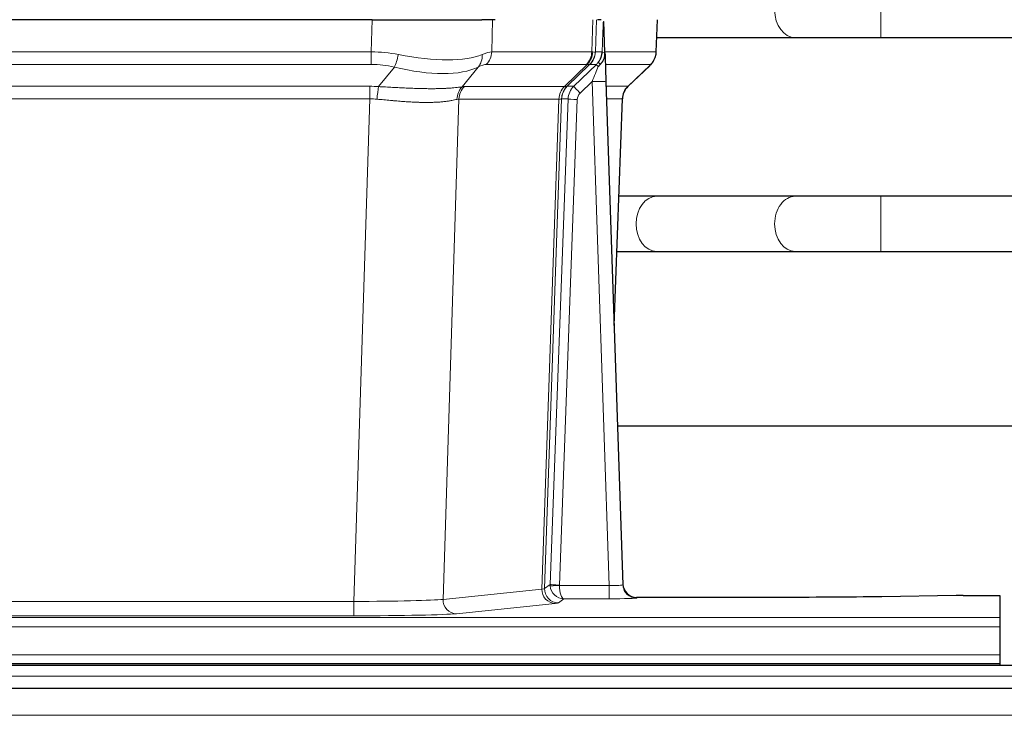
# Model space of a CAD drawing. Header units: inches. Extents: x 0 to 29700, y -16 to 21000.
# Tile 103 of 256: x 5103 to 5317, y 17345 to 17496. Entities that reach past the tile are written whole.
import ezdxf

# ---------------------------------------------------------------- set-up
doc = ezdxf.new("R2010")
doc.units = ezdxf.units.IN
doc.layers.add('1', color=7, linetype='Continuous', true_color=0xffffff)

msp = doc.modelspace()

# ---------------------------------------------------------------- linework, layer by layer
at = {"layer": '1', "color": 110, "linetype": 'Continuous', "lineweight": 13}
for p, q in [((5290.385, 17492.192), (5290.385, 17504.192)), ((5179.671, 17489.092), (5179.862, 17496.086)), ((5206.044, 17496.086), (5205.853, 17489.092)), ((5227.601, 17489.092), (5227.844, 17496.086)), ((5228.629, 17496.086), (5228.386, 17489.092)), ((5241.584, 17489.092), (5241.832, 17496.086)), ((5271.802, 17492.192), (5271.808, 17492.192)), ((4964.83, 17489.092), (5179.671, 17489.092)), ((5179.671, 17486.355), (5179.671, 17489.092)), ((5205.853, 17489.092), (5227.601, 17489.092)), ((5228.386, 17489.092), (5229.847, 17489.092)), ((5230.456, 17489.092), (5241.584, 17489.092)), ((5179.671, 17486.355), (4964.83, 17486.355)), ((5181.242, 17481.528), (5184.695, 17485.796)), ((5202.894, 17485.796), (5199.401, 17481.478)), ((5226.418, 17486.355), (5204.671, 17486.355)), ((5221.638, 17481.546), (5226.584, 17486.343)), ((5227.13, 17486.343), (5222.238, 17481.599)), ((5228.602, 17486.355), (5227.167, 17486.355)), ((5240.366, 17486.355), (5230.546, 17486.355)), ((5235.458, 17481.582), (5240.271, 17486.163)), ((5227.673, 17482.612), (5225.063, 17480.096)), ((5231.367, 17373.07), (5227.673, 17482.612)), ((4965.172, 17481.604), (5179.329, 17481.604)), ((5179.329, 17478.866), (5179.329, 17481.604)), ((5199.904, 17481.546), (5221.638, 17481.546)), ((5222.263, 17481.605), (5223.675, 17481.605)), ((5230.705, 17481.605), (5235.445, 17481.605)), ((5179.329, 17478.866), (4965.172, 17478.866)), ((5175.855, 17369.581), (5179.329, 17478.866)), ((5198.722, 17478.826), (5195.264, 17370.049)), ((5220.456, 17478.826), (5198.722, 17478.826)), ((5216.749, 17372.296), (5220.462, 17478.826)), ((5221.045, 17478.87), (5217.335, 17372.41)), ((5218.563, 17373.307), (5222.455, 17478.87)), ((5224.452, 17478.729), (5220.561, 17373.166)), ((5222.455, 17478.87), (5221.045, 17478.87)), ((5234.227, 17478.87), (5230.797, 17478.87)), ((5232.453, 17429.757), (5234.227, 17478.87)), ((5290.385, 17445.692), (5290.385, 17457.692)), ((5271.802, 17445.692), (5271.826, 17445.692)), ((5217.335, 17372.41), (5218.563, 17373.307)), ((5195.264, 17370.049), (5216.749, 17372.296)), ((5220.562, 17373.07), (5231.367, 17373.07)), ((5231.367, 17373.07), (5231.367, 17370.176)), ((4968.646, 17369.581), (5175.855, 17369.581)), ((5175.855, 17369.581), (5175.855, 17366.477)), ((5219.658, 17369.18), (5198.173, 17366.933)), ((5221.525, 17370.176), (5220.331, 17369.304)), ((5231.367, 17370.176), (5221.525, 17370.176)), ((5237.348, 17370.466), (5237.358, 17370.333)), ((4828.25, 17366.112), (5316.25, 17366.112)), ((5175.855, 17366.477), (4968.646, 17366.477)), ((4828.25, 17364.043), (5316.25, 17364.043)), ((4828.25, 17358.017), (5316.25, 17358.017)), ((5802.751, 17353.327), (4825.751, 17353.327)), ((5802.751, 17344.834), (4825.751, 17344.834))]:
    msp.add_line(p, q, dxfattribs=at)
at = {"layer": '1', "color": 2, "linetype": 'Continuous', "lineweight": 25}
for p, q in [((5179.862, 17496.086), (4964.639, 17496.086)), ((5179.862, 17496.086), (5203.721, 17496.086)), ((5206.616, 17496.086), (5203.721, 17496.086)), ((5229.655, 17496.086), (5228.87, 17496.086)), ((5230.462, 17488.926), (5230.235, 17495.656)), ((5241.6, 17489.076), (5241.848, 17496.086)), ((5241.71, 17492.192), (5271.802, 17492.192)), ((5290.385, 17492.192), (5392.79, 17492.192)), ((5230.463, 17488.876), (5230.462, 17488.926)), ((5223.675, 17481.605), (5228.602, 17486.355)), ((5235.45, 17481.562), (5240.187, 17486.071)), ((5230.671, 17482.608), (5234.36, 17373.231)), ((5232.459, 17429.583), (5234.238, 17478.857)), ((5271.802, 17457.692), (5241.699, 17457.692)), ((5395.951, 17457.692), (5290.385, 17457.692)), ((5241.699, 17445.692), (5271.802, 17445.692)), ((5290.385, 17445.692), (5395.951, 17445.692)), ((5401.302, 17407.7), (5233.21, 17407.7)), ((5234.36, 17373.231), (5234.367, 17373.097)), ((5267.25, 17370.466), (5237.348, 17370.466)), ((5306.794, 17370.874), (5290.63, 17370.63)), ((5308.293, 17370.885), (5316.25, 17370.885)), ((5316.25, 17370.885), (5316.25, 17366.112)), ((5316.25, 17366.112), (5316.25, 17364.043)), ((5316.25, 17364.043), (5316.25, 17358.017)), ((5316.25, 17358.017), (5316.25, 17356.086)), ((5802.751, 17355.692), (4825.751, 17355.692)), ((4828.25, 17356.086), (5316.25, 17356.086)), ((5316.25, 17356.086), (5316.25, 17355.692)), ((5802.751, 17350.692), (4825.751, 17350.692))]:
    msp.add_line(p, q, dxfattribs=at)
at = {"layer": '1', "color": 110, "linetype": 'Continuous', "lineweight": 13}
for centre, major_axis, ratio, start_param, end_param in [((5271.802, 17498.192), (0, -6), 0.7432941, 4.712389, 6.2831853), ((5179.022, 17466.232), (26.983, 1.545), 0.8452785, 1.2775604, 1.4983912), ((5179.022, 17466.232), (27.492, 22.639), 0.1155218, 0.1441436, 0.3649744), ((5201.974, 17489.232), (0, -4), 0.9702957, 0.7679449, 1.5358897), ((5223.722, 17489.232), (0, -4), 0.9702957, 0.7679449, 1.5358897), ((5223.888, 17489.22), (-0.603, -3.954), 0.9772749, 0.9153799, 1.6837369), ((5224.353, 17489.22), (1.703, -3.619), 0.9971774, 0.3287851, 1.0971421), ((5224.391, 17489.232), (0, -4), 0.9993908, 0.7679449, 1.5358897), ((5200.591, 17466.232), (27.661, 22.629), 0.1172119, 0.1096857, 0.1416658), ((5201.741, 17499.322), (-26.658, 10.191), 0.0473724, 2.9456198, 3.0909709), ((5200.591, 17466.232), (27.808, 22.856), 0.0163197, 0.0204946, 0.0524749), ((5231.845, 17489.023), (-1.999, 0.077), 0.1036431, 0.0350743, 0.8106069), ((5237.589, 17489.232), (0, 4), 0.9993908, 3.9095375, 4.6774824), ((5184.695, 17488.673), (-0.881, -3.902), 0.2224052, 0.7930597, 1.5799958), ((5179.925, 17499.322), (-26.677, 8.186), 0.3267204, 1.882912, 2.7667489), ((5200.198, 17488.673), (1.736, -3.604), 0.8689501, 0.3464596, 1.1333957), ((5225.826, 17489.232), (3.533, 1.889), 0.9978056, 4.9883689, 5.1348692), ((5230.577, 17485.571), (1.583, -1.222), 0.0276319, 3.169255, 3.9405385), ((5179.022, 17463.355), (16.721, 16.271), 0.9721633, 0.5640914, 0.7849223), ((5179.925, 17499.322), (-25.873, 10.634), 0.4068526, 1.919368, 2.8032049), ((5181.718, 17463.355), (23.46, 22.829), 0.1194803, 0.122173, 0.3430038), ((5203.287, 17463.355), (23.636, 22.829), 0.1185164, 0.0901184, 0.1220986), ((5201.741, 17499.322), (-25.449, 12.923), 0.0600246, 2.9512599, 3.096611), ((5203.368, 17463.354), (23.81, 22.997), 0.0168485, 0.0174428, 0.0494227), ((5227.673, 17482.682), (1.856, 4.567), 0.0053314, 4.6992705, 5.4949999), ((5229.991, 17484.916), (1.388, -1.44), 0.0242285, 3.1658454, 3.9417885), ((5216.55, 17463.355), (23.826, 22.997), 0.016839, 6.1714068, 6.3006297), ((5227.673, 17482.507), (2.998, 0.101), 0.0348797, 6.2820091, 7.8528054), ((5178.54, 17457.604), (17.528, 16.98), 0.9676454, 0.7049973, 0.7848448), ((5181.242, 17478.65), (0.32, 3.987), 0.0824896, 0.7712526, 1.5399639), ((5202.097, 17478.601), (-0.926, 3.891), 0.9457602, 0.5436933, 1.3082514), ((5202.6, 17478.669), (0, 4), 0.9702957, 0.7679449, 1.5315264), ((5175.838, 17457.437), (24.592, 23.931), 0.1189226, 0.1216051, 0.196623), ((5224.334, 17478.669), (0, 4), 0.9702957, 0.7679449, 1.5315264), ((5224.34, 17478.669), (-0.019, 4), 0.9702844, 0.7633847, 1.5270253), ((5225.015, 17478.721), (-1.442, 3.731), 0.998056, 0.3995344, 1.1665625), ((5225.04, 17478.727), (0, 4), 0.9993908, 0.7679449, 1.5351916), ((5197.426, 17457.587), (24.848, 24.014), 0.016851, 0.0174345, 0.0398878), ((5226.452, 17478.727), (2.83, 2.828), 0.9993905, 1.5533429, 2.3205896), ((5225.063, 17480.166), (1.388, -1.44), 0.0242285, 3.1658454, 4.7375178), ((5238.222, 17478.727), (0, -4), 0.9993908, 3.9095375, 4.6767843), ((5210.577, 17457.587), (24.879, 24.014), 0.016827, 6.2565923, 6.3006169), ((5178.54, 17454.727), (2.819, 24.028), 0.8253154, 0.0219437, 0.1017912), ((5178.534, 17454.56), (20.559, 24.143), 0.1188179, 0.0965282, 0.1715462), ((5200.203, 17454.71), (20.849, 24.157), 0.0182437, 0.0122069, 0.0346602), ((5224.452, 17478.799), (1.999, -0.074), 0.0348758, 3.1764983, 4.7136745), ((5226.452, 17478.658), (1.703, 1.052), 0.998638, 1.7848011, 2.5520479), ((5213.354, 17454.71), (20.882, 24.158), 0.0154016, 6.2548756, 6.2989002), ((5241.699, 17451.692), (0, -6), 0.7432941, 3.1415927, 4.712389), ((5271.802, 17451.692), (0, -6), 0.7432941, 3.1412, 4.712389), ((5241.699, 17451.692), (0, -6), 0.7432941, 4.712389, 6.2831853), ((5271.802, 17451.692), (0, -6), 0.7432941, 4.712389, 6.2831853), ((5221.561, 17373.201), (0.383, 2.976), 0.9995817, 1.6633943, 1.7591598), ((5220.561, 17373.236), (1.999, -0.074), 0.0348758, 3.1764983, 4.7136745), ((5219.658, 17372.179), (0.312, -2.984), 0.969741, 4.5720353, 6.175756), ((5197.332, 17372.325), (20.016, 0.105), 0.0266879, 6.037898, 6.2472222), ((5220.331, 17372.303), (1.769, -2.423), 0.9990158, 4.0464368, 5.6519121), ((5220.562, 17373.14), (-1.997, -0.118), 0.0348391, 0.0373692, 1.5687431), ((5221.525, 17373.175), (-0.98, 2.84), 0.9849493, 1.294853, 2.8045628), ((5221.561, 17373.132), (0.606, 0.798), 0.9977276, 2.1839428, 2.2797083), ((5221.525, 17373.175), (-0.028, 3), 0.3214645, 1.6026847, 3.1123946), ((5231.355, 17373.332), (-3.005, 0.103), 0.0869619, 1.577888, 3.1486843), ((5237.358, 17373.332), (-2.991, -0.235), 0.9996552, 0.0000105, 1.4923863), ((5175.849, 17370.078), (20.013, 0.095), 0.0248544, 4.7125895, 6.0379715), ((5198.173, 17369.932), (0.312, -2.984), 0.969741, 4.5720353, 6.175756), ((5197.332, 17369.326), (23.014, 0), 0.0261612, 6.0380559, 6.2473801), ((5231.355, 17370.333), (-6.003, 0), 0.0262109, 1.5728579, 3.1436542), ((5175.849, 17367.079), (-23.012, 0), 0.0261647, 1.5710736, 2.8964556)]:
    msp.add_ellipse(centre, major_axis=major_axis, ratio=ratio, start_param=start_param, end_param=end_param, dxfattribs=at)
at = {"layer": '1', "color": 2, "linetype": 'Continuous', "lineweight": 25}
for centre, major_axis, ratio, start_param, end_param in [((5230.671, 17482.783), (-0.227, 6.726), 0.0008736, 0.4374328, 1.5967123), ((5237.494, 17489.04), (3.174, -2.434), 0.9869112, 6.1322815, 6.2830018), ((5238.235, 17478.704), (-3.886, 0.947), 0.998973, 5.7186048, 6.4862172), ((5237.347, 17373.469), (-0.15, 3), 0.998739, 1.5545356, 3.0917055), ((5308.296, 17370.806), (-3, 0), 0.0262223, 4.7133912, 5.2365954)]:
    msp.add_ellipse(centre, major_axis=major_axis, ratio=ratio, start_param=start_param, end_param=end_param, dxfattribs=at)
at = {"layer": '1', "color": 110, "linetype": 'Continuous', "lineweight": 13}
for points, knots in [([(5229.847, 17489.092), (5229.868, 17489.644), (5229.89, 17490.196), (5229.933, 17491.298), (5229.955, 17491.849), (5229.987, 17492.674), (5229.998, 17492.949), (5230.02, 17493.497), (5230.031, 17493.772), (5230.054, 17494.319), (5230.065, 17494.592), (5230.082, 17495), (5230.088, 17495.136), (5230.099, 17495.407), (5230.105, 17495.543), (5230.111, 17495.678)], [0, 0, 0, 0, 0.25, 0.25, 0.5, 0.5, 0.625, 0.625, 0.75, 0.75, 0.875, 0.875, 0.9375, 0.9375, 1, 1, 1, 1]), ([(5181.242, 17481.528), (5181.76, 17481.505), (5182.275, 17481.48), (5183.301, 17481.429), (5183.811, 17481.402), (5184.445, 17481.37), (5184.572, 17481.363), (5184.825, 17481.35), (5184.951, 17481.344), (5185.328, 17481.324), (5185.577, 17481.312), (5186.319, 17481.274), (5186.806, 17481.251), (5187.765, 17481.207), (5188.237, 17481.188), (5189.165, 17481.152), (5189.622, 17481.137), (5190.295, 17481.118), (5190.518, 17481.113), (5190.849, 17481.105), (5190.959, 17481.103), (5191.123, 17481.1), (5191.177, 17481.099), (5191.286, 17481.097), (5191.772, 17481.089), (5192.241, 17481.084), (5193.046, 17481.083), (5193.824, 17481.087), (5194.547, 17481.103), (5195.243, 17481.125), (5195.577, 17481.138), (5195.977, 17481.158), (5196.056, 17481.162), (5196.213, 17481.171), (5196.29, 17481.175), (5196.519, 17481.189), (5196.667, 17481.198), (5197.096, 17481.228), (5197.365, 17481.25), (5197.866, 17481.295), (5198.1, 17481.318), (5198.531, 17481.366), (5198.73, 17481.39), (5199.092, 17481.436), (5199.255, 17481.458), (5199.401, 17481.478)], [0, 0, 0, 0, 0.0625, 0.0625, 0.125, 0.125, 0.140625, 0.140625, 0.15625, 0.15625, 0.1875, 0.1875, 0.25, 0.25, 0.3125, 0.3125, 0.375, 0.375, 0.40625, 0.40625, 0.421875, 0.421875, 0.4296875, 0.4296875, 0.4375, 0.5, 0.5, 0.5625, 0.625, 0.625, 0.6875, 0.6875, 0.703125, 0.703125, 0.71875, 0.71875, 0.75, 0.75, 0.8125, 0.8125, 0.875, 0.875, 0.9375, 0.9375, 1, 1, 1, 1]), ([(5198.302, 17478.765), (5198.147, 17478.723), (5197.975, 17478.68), (5197.599, 17478.595), (5197.396, 17478.552), (5196.958, 17478.47), (5196.724, 17478.43), (5196.224, 17478.356), (5195.958, 17478.321), (5195.536, 17478.273), (5195.391, 17478.257), (5195.168, 17478.236), (5195.092, 17478.229), (5194.94, 17478.215), (5194.863, 17478.209), (5194.475, 17478.177), (5194.152, 17478.156), (5193.482, 17478.122), (5192.788, 17478.096), (5192.047, 17478.088), (5191.281, 17478.089), (5190.887, 17478.094), (5190.429, 17478.105), (5190.378, 17478.106), (5190.275, 17478.108), (5190.224, 17478.11), (5190.069, 17478.114), (5189.758, 17478.124), (5189.443, 17478.136), (5188.808, 17478.163), (5188.377, 17478.186), (5187.503, 17478.238), (5187.059, 17478.268), (5186.157, 17478.334), (5185.7, 17478.37), (5185.003, 17478.428), (5184.768, 17478.449), (5184.415, 17478.48), (5184.296, 17478.49), (5184.058, 17478.511), (5183.939, 17478.522), (5183.343, 17478.576), (5182.863, 17478.62), (5181.898, 17478.71), (5181.412, 17478.755), (5180.923, 17478.8)], [0, 0, 0, 0, 0.0625, 0.0625, 0.125, 0.125, 0.1875, 0.1875, 0.25, 0.25, 0.28125, 0.28125, 0.296875, 0.296875, 0.3125, 0.3125, 0.375, 0.375, 0.4375, 0.5, 0.5, 0.5625, 0.5625, 0.5703125, 0.5703125, 0.578125, 0.578125, 0.59375, 0.625, 0.625, 0.6875, 0.6875, 0.75, 0.75, 0.8125, 0.8125, 0.84375, 0.84375, 0.859375, 0.859375, 0.875, 0.875, 0.9375, 0.9375, 1, 1, 1, 1]), ([(5221.024, 17478.866), (5220.988, 17478.851), (5220.923, 17478.841), (5220.735, 17478.828), (5220.613, 17478.825), (5220.462, 17478.826)], [0, 0, 0, 0, 0.5, 0.5, 1, 1, 1, 1])]:
    msp.add_open_spline(points, degree=3, knots=knots, dxfattribs=at)
at = {"layer": '1', "color": 2, "linetype": 'Continuous', "lineweight": 25}
msp.add_open_spline([(5230.111, 17495.678), (5230.115, 17495.674), (5230.139, 17495.667), (5230.197, 17495.659), (5230.235, 17495.656)], degree=3, dxfattribs=at)
for points, knots in [([(5271.784, 17492.192), (5272.971, 17492.192), (5275.549, 17492.192), (5280.105, 17492.192), (5285.149, 17492.192), (5288.61, 17492.192), (5290.385, 17492.192)], [0, 0, 0, 0, 0.2501754, 0.4999946, 0.7498193, 1, 1, 1, 1]), ([(5228.994, 17486.791), (5229.011, 17486.813), (5229.027, 17486.834), (5229.06, 17486.878), (5229.075, 17486.9), (5229.122, 17486.966), (5229.153, 17487.01), (5229.24, 17487.143), (5229.294, 17487.232), (5229.394, 17487.414), (5229.441, 17487.506), (5229.505, 17487.646), (5229.526, 17487.693), (5229.565, 17487.787), (5229.584, 17487.835), (5229.637, 17487.978), (5229.669, 17488.074), (5229.725, 17488.268), (5229.749, 17488.367), (5229.791, 17488.567), (5229.808, 17488.669), (5229.827, 17488.825), (5229.833, 17488.878), (5229.842, 17488.985), (5229.845, 17489.038), (5229.847, 17489.092)], [0, 0, 0, 0, 0.03125, 0.03125, 0.0625, 0.0625, 0.125, 0.125, 0.25, 0.25, 0.375, 0.375, 0.4375, 0.4375, 0.5, 0.5, 0.625, 0.625, 0.75, 0.75, 0.875, 0.875, 0.9375, 0.9375, 1, 1, 1, 1]), ([(5229.449, 17486.392), (5229.468, 17486.415), (5229.488, 17486.438), (5229.528, 17486.481), (5229.548, 17486.503), (5229.588, 17486.545), (5229.608, 17486.565), (5229.648, 17486.607), (5229.667, 17486.628), (5229.725, 17486.691), (5229.763, 17486.733), (5229.835, 17486.819), (5229.87, 17486.864), (5229.937, 17486.954), (5229.969, 17487), (5230.015, 17487.071), (5230.03, 17487.095), (5230.059, 17487.144), (5230.074, 17487.169), (5230.143, 17487.292), (5230.193, 17487.395), (5230.279, 17487.605), (5230.316, 17487.714), (5230.354, 17487.854), (5230.362, 17487.882), (5230.376, 17487.938), (5230.382, 17487.967), (5230.401, 17488.053), (5230.412, 17488.11), (5230.44, 17488.284), (5230.465, 17488.517), (5230.468, 17488.755), (5230.463, 17488.876)], [0, 0, 0, 0, 0.03125, 0.03125, 0.0625, 0.0625, 0.09375, 0.09375, 0.125, 0.125, 0.1875, 0.1875, 0.25, 0.25, 0.3125, 0.3125, 0.34375, 0.34375, 0.375, 0.375, 0.5, 0.5, 0.625, 0.625, 0.65625, 0.65625, 0.6875, 0.6875, 0.75, 0.75, 0.875, 1, 1, 1, 1]), ([(5240.668, 17486.606), (5240.725, 17486.674), (5240.853, 17486.857), (5241.103, 17487.239), (5241.408, 17487.921), (5241.613, 17488.572), (5241.582, 17488.984), (5241.576, 17489.04)], [0, 0, 0, 0, 0.2255282, 0.4356233, 0.6511466, 0.9537437, 1, 1, 1, 1]), ([(5228.999, 17485.895), (5229.038, 17485.934), (5229.078, 17485.974), (5229.155, 17486.055), (5229.193, 17486.096), (5229.306, 17486.22), (5229.379, 17486.305), (5229.449, 17486.392)], [0, 0, 0, 0, 0.25, 0.25, 0.5, 0.5, 1, 1, 1, 1]), ([(5241.699, 17457.692), (5240.514, 17457.692), (5237.985, 17457.692), (5235.015, 17457.692), (5233.483, 17457.692)], [0, 0, 0, 0, 0.5098608, 1, 1, 1, 1]), ([(5290.385, 17457.692), (5288.611, 17457.692), (5285.153, 17457.692), (5280.115, 17457.692), (5275.564, 17457.692), (5272.988, 17457.692), (5271.802, 17457.692)], [0, 0, 0, 0, 0.2502062, 0.5000054, 0.749799, 1, 1, 1, 1]), ([(5233.052, 17445.692), (5233.137, 17445.692), (5234.823, 17445.692), (5237.938, 17445.692), (5240.514, 17445.692), (5241.699, 17445.692)], [0, 0, 0, 0, 0.0255978, 0.5124022, 1, 1, 1, 1]), ([(5271.802, 17445.692), (5272.988, 17445.692), (5275.564, 17445.692), (5280.115, 17445.692), (5285.153, 17445.692), (5288.611, 17445.692), (5290.385, 17445.692)], [0, 0, 0, 0, 0.250201, 0.4999946, 0.7497938, 1, 1, 1, 1]), ([(5290.63, 17370.63), (5287.097, 17370.576), (5283.295, 17370.535), (5275.412, 17370.48), (5271.331, 17370.466), (5267.25, 17370.466)], [0, 0, 0, 0, 0.5, 0.5, 1, 1, 1, 1])]:
    msp.add_open_spline(points, degree=3, knots=knots, dxfattribs=at)
at = {"layer": '1', "color": 110, "linetype": 'Continuous', "lineweight": 13}
for points, weights in [([(5221.638, 17481.546), (5221.641, 17481.546), (5221.643, 17481.546)], [0.499999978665, 0.500000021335, 0.499999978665]), ([(5220.462, 17478.826), (5220.459, 17478.826), (5220.456, 17478.826)], [0.500000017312, 0.499999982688, 0.500000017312])]:
    msp.add_rational_spline(points, weights, degree=2, dxfattribs=at)
msp.add_open_spline([(5221.643, 17481.546), (5221.807, 17481.552), (5222.069, 17481.566), (5222.203, 17481.587), (5222.238, 17481.599)], degree=3, dxfattribs=at)

doc.saveas('drawing.dxf')
